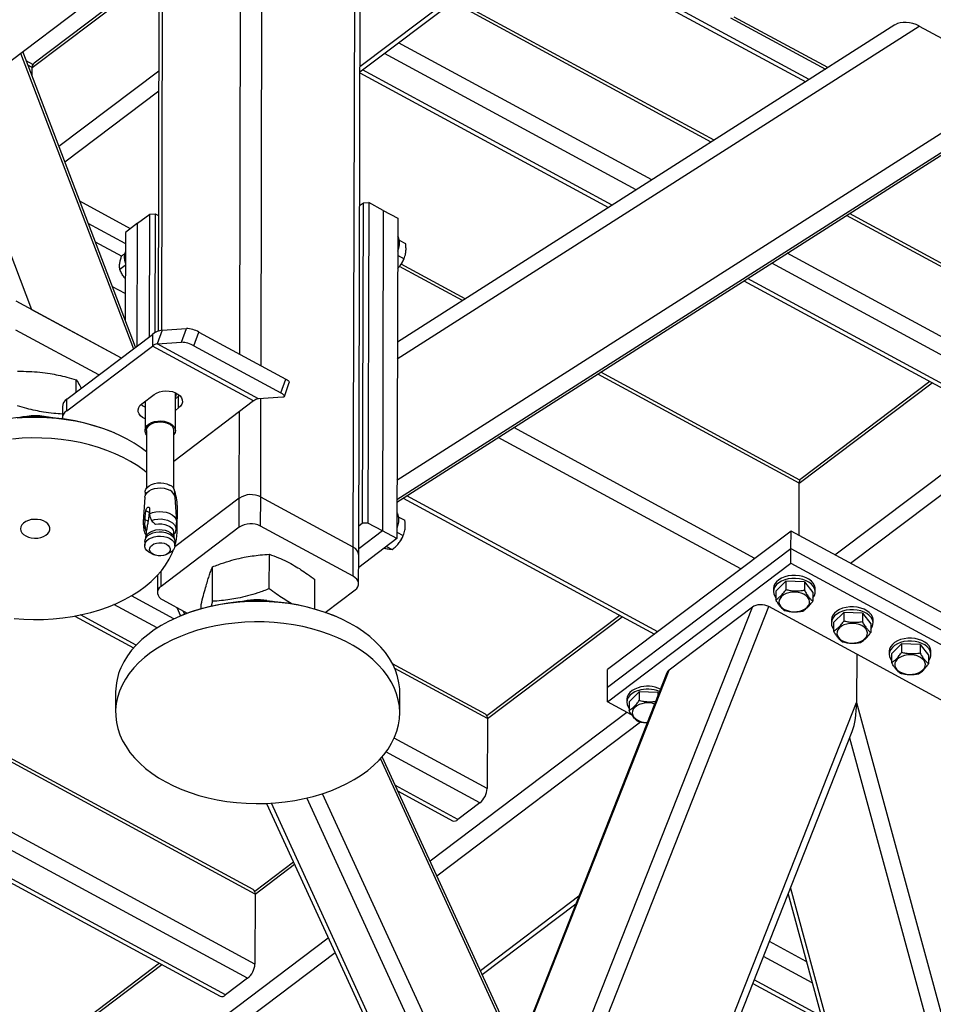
# Model space of a CAD drawing. Header units: millimetres. Extents: x 0 to 841, y 0 to 594.
# Tile 124 of 190: x 677 to 691, y 307 to 322. Entities that reach past the tile are written whole.
import ezdxf

# ---------------------------------------------------------------- set-up
doc = ezdxf.new("R2010")
doc.units = ezdxf.units.MM
doc.layers.add('TRAIT-FORT', color=4, linetype='Continuous', lineweight=25)

msp = doc.modelspace()

# ---------------------------------------------------------------- linework, layer by layer
at = {"layer": 'TRAIT-FORT', "color": 4, "linetype": 'Continuous', "lineweight": 25}
for p, q in [((619.542, 277.775), (735.265, 365.195)), ((682.189, 313.858), (682.219, 325.123)), ((682.27, 313.746), (682.3, 325.184)), ((682.298, 324.516), (689.012, 320.878)), ((689.065, 320.913), (682.299, 324.578)), ((680.797, 316.595), (680.817, 324.064)), ((680.476, 316.769), (680.494, 323.82)), ((682.289, 321.109), (684.857, 323.049)), ((682.289, 321.026), (684.961, 323.044)), ((679.26, 322.888), (679.245, 317.117)), ((679.299, 317.131), (679.314, 322.929)), ((677.346, 321.092), (679.26, 322.538)), ((679.26, 322.583), (677.374, 321.158)), ((687.586, 319.969), (683.687, 322.082)), ((687.629, 319.997), (683.727, 322.111)), ((687.878, 321.841), (689.308, 321.067)), ((689.344, 321.091), (687.935, 321.854)), ((682.852, 316.697), (690.725, 321.718)), ((690.358, 321.737), (682.853, 316.951)), ((690.725, 321.718), (692.273, 320.879)), ((686.69, 319.398), (682.873, 321.467)), ((677.171, 321.31), (678.873, 316.851)), ((678.905, 316.875), (677.203, 321.334)), ((677.357, 321.138), (677.257, 321.192)), ((686.457, 319.249), (682.661, 321.306)), ((677.346, 321.092), (677.282, 321.127)), ((677.346, 320.96), (677.346, 321.092)), ((677.748, 319.905), (679.256, 321.044)), ((686.092, 319.017), (682.329, 321.055)), ((682.289, 321.014), (686.039, 318.983)), ((682.847, 314.868), (692.273, 320.879)), ((677.838, 319.671), (679.255, 320.742)), ((682.847, 314.58), (692.355, 320.643)), ((676.155, 320.542), (677.337, 317.444)), ((682.847, 314.538), (692.005, 320.378)), ((682.847, 314.538), (691.995, 320.372)), ((678.827, 318.662), (678.065, 319.075)), ((682.284, 319.009), (682.341, 319.052)), ((682.328, 314.219), (682.341, 319.052)), ((682.341, 319.052), (682.421, 319.056)), ((682.421, 319.056), (682.409, 314.223)), ((682.64, 318.938), (682.421, 319.056)), ((678.935, 318.744), (679.12, 318.883)), ((679.115, 317.034), (679.12, 318.883)), ((679.12, 318.883), (679.2, 318.888)), ((679.2, 318.888), (679.195, 317.092)), ((679.2, 318.888), (679.25, 318.861)), ((682.64, 318.938), (682.627, 314.105)), ((682.64, 318.938), (682.858, 318.819)), ((682.858, 318.819), (682.845, 313.987)), ((692.325, 317.402), (689.629, 318.862)), ((692.296, 317.469), (689.672, 318.89)), ((678.75, 318.44), (678.192, 318.742)), ((678.935, 318.744), (678.751, 318.605)), ((678.93, 316.895), (678.935, 318.744)), ((678.751, 318.605), (678.747, 317.288)), ((678.298, 318.465), (678.698, 318.248)), ((682.879, 318.491), (682.977, 318.438)), ((678.739, 318.279), (678.694, 318.245)), ((682.856, 318.26), (682.954, 318.207)), ((692.322, 316.347), (688.733, 318.292)), ((678.75, 318.107), (678.667, 318.045)), ((683.834, 317.577), (682.885, 318.091)), ((682.912, 318.128), (682.914, 318.13)), ((683.878, 317.605), (682.912, 318.128)), ((682.949, 318.195), (682.952, 318.202)), ((692.211, 316.132), (688.5, 318.143)), ((678.748, 317.682), (678.557, 317.786)), ((688.081, 317.876), (691.798, 315.862)), ((691.879, 315.881), (688.135, 317.91)), ((677.099, 317.573), (678.688, 316.712)), ((689.453, 313.742), (694.552, 317.593)), ((677.337, 317.444), (678.688, 316.712)), ((689.686, 313.616), (694.655, 317.37)), ((678.349, 316.456), (677.098, 317.133)), ((677.868, 316.092), (679.159, 317.067)), ((679.159, 317.067), (679.159, 316.892)), ((679.307, 317.132), (679.232, 316.924)), ((679.307, 317.132), (679.671, 317.156)), ((679.597, 316.949), (679.671, 317.156)), ((679.785, 316.895), (679.86, 317.103)), ((679.86, 317.103), (681.169, 316.393)), ((677.868, 315.917), (679.159, 316.892)), ((680.686, 316.064), (679.159, 316.892)), ((679.232, 316.924), (679.597, 316.949)), ((680.76, 316.096), (679.232, 316.924)), ((679.785, 316.895), (681.095, 316.185)), ((688.914, 314.825), (685.877, 316.47)), ((688.924, 314.871), (685.921, 316.498)), ((678.01, 316.199), (678.01, 316.384)), ((681.095, 316.185), (681.169, 316.393)), ((681.15, 316.132), (681.224, 316.34)), ((688.914, 314.825), (690.918, 316.339)), ((690.883, 316.358), (688.941, 314.891)), ((679, 316.021), (679.184, 316.161)), ((679.505, 315.616), (679.506, 316.188)), ((679.506, 316.179), (679.51, 316.186)), ((679.57, 316.147), (679.555, 316.135)), ((677.868, 315.917), (677.868, 316.092)), ((679.049, 316.058), (679.048, 315.618)), ((680.686, 316.064), (679.481, 315.153)), ((679.555, 316.135), (679.506, 316.098)), ((679.555, 315.96), (679.555, 316.135)), ((681.124, 316.121), (680.76, 316.096)), ((680.792, 314.615), (680.796, 316.099)), ((677.801, 315.975), (677.801, 315.799)), ((679.555, 315.96), (679.506, 315.922)), ((680.47, 314.598), (680.474, 315.903)), ((678.585, 315.581), (678.57, 315.588)), ((679.071, 315.618), (679.068, 314.743)), ((679.48, 314.742), (679.482, 315.616)), ((688.247, 313.69), (684.609, 315.661)), ((688.035, 313.53), (684.375, 315.512)), ((688.912, 314.035), (688.914, 314.825)), ((679.05, 314.686), (679.049, 314.631)), ((679.489, 314.725), (679.48, 314.753)), ((679.498, 314.63), (679.498, 314.685)), ((679.046, 314.613), (679.02, 314.243)), ((680.47, 314.598), (679.497, 313.863)), ((679.525, 314.241), (679.501, 314.612)), ((680.469, 314.159), (680.47, 314.598)), ((680.791, 314.176), (680.792, 314.615)), ((682.189, 313.858), (680.792, 314.615)), ((682.943, 314.599), (686.732, 312.546)), ((686.781, 312.583), (682.996, 314.633)), ((679.052, 314.314), (679.06, 314.408)), ((679.109, 314.381), (679.06, 314.408)), ((679.109, 314.381), (679.095, 314.25)), ((679.114, 314.448), (679.114, 314.361)), ((679.114, 314.361), (679.118, 314.323)), ((679.535, 314.131), (679.536, 314.438)), ((679.047, 314.186), (679.052, 314.273)), ((679.052, 314.273), (679.052, 314.314)), ((679.095, 314.25), (679.052, 314.273)), ((679.118, 314.323), (679.146, 314.262)), ((679.189, 314.215), (679.207, 314.204)), ((682.328, 314.219), (682.271, 314.176)), ((682.409, 314.223), (682.328, 314.219)), ((682.627, 314.105), (682.409, 314.223)), ((682.868, 314.318), (682.966, 314.265)), ((679.065, 314.087), (679.057, 314.001)), ((679.067, 314.098), (679.06, 314.117)), ((679.06, 314.117), (679.069, 314.112)), ((679.067, 314.098), (679.065, 314.087)), ((679.069, 314.112), (679.067, 314.098)), ((679.203, 314.207), (679.206, 314.205)), ((679.207, 314.204), (679.205, 314.206)), ((680.469, 314.159), (679.289, 313.268)), ((679.487, 314), (679.48, 314.085)), ((682.188, 313.419), (680.791, 314.176)), ((682.627, 314.105), (682.27, 313.836)), ((682.845, 313.987), (682.627, 314.105)), ((682.845, 314.087), (682.943, 314.034)), ((688.791, 314.101), (686.025, 312.012)), ((688.79, 313.837), (688.791, 314.101)), ((692.065, 312.327), (688.791, 314.101)), ((679.045, 313.946), (679.045, 313.882)), ((679.059, 314.009), (679.048, 313.97)), ((679.482, 314.056), (679.484, 314.055)), ((679.496, 313.969), (679.485, 314.008)), ((679.499, 313.881), (679.499, 313.944)), ((682.845, 313.987), (682.27, 313.552)), ((682.901, 313.954), (682.903, 313.957)), ((682.938, 314.022), (682.941, 314.028)), ((682.188, 313.419), (682.189, 313.858)), ((682.691, 313.87), (682.776, 313.824)), ((686.024, 311.748), (688.79, 313.837)), ((688.79, 313.618), (688.79, 313.837)), ((688.79, 313.837), (692.064, 312.063)), ((679.145, 313.761), (679.185, 313.744)), ((679.358, 313.744), (679.397, 313.761)), ((680.922, 313.231), (680.923, 313.752)), ((682.269, 313.307), (682.27, 313.746)), ((686.024, 311.528), (688.79, 313.618)), ((688.79, 313.618), (692.063, 311.844)), ((679.289, 313.268), (679.289, 313.497)), ((680.065, 313.042), (680.066, 313.563)), ((679.236, 313.435), (679.235, 313.174)), ((681.608, 312.926), (681.609, 313.371)), ((688.56, 313.197), (688.713, 313.347)), ((688.713, 313.347), (688.713, 313.216)), ((688.993, 313.337), (688.713, 313.347)), ((688.993, 313.337), (688.993, 313.206)), ((688.993, 313.337), (689.12, 313.177)), ((681.767, 312.875), (682.215, 313.213)), ((688.526, 313.232), (688.526, 313.188)), ((688.56, 313.197), (688.56, 313.066)), ((689.12, 313.177), (689.12, 313.045)), ((689.155, 313.186), (689.155, 313.23)), ((679.484, 312.779), (678.843, 313.126)), ((679.316, 313.062), (679.684, 312.862)), ((680.065, 313.042), (680.046, 312.968)), ((679.231, 312.64), (678.579, 312.994)), ((679.527, 312.947), (679.584, 312.822)), ((679.646, 312.847), (679.624, 312.895)), ((679.894, 312.93), (679.895, 312.994)), ((683.984, 302.247), (688.207, 312.953)), ((684.223, 302.232), (688.455, 312.962)), ((688.207, 312.953), (686.953, 312.005)), ((689.781, 312.243), (688.455, 312.962)), ((689.433, 312.724), (689.586, 312.874)), ((689.586, 312.874), (689.586, 312.743)), ((689.866, 312.864), (689.586, 312.874)), ((677.989, 312.82), (678.876, 312.339)), ((678.914, 312.382), (678.074, 312.836)), ((679.577, 312.819), (679.561, 312.813)), ((681.94, 312.806), (681.924, 312.813)), ((686.211, 312.828), (684.205, 311.313)), ((684.212, 311.273), (686.246, 312.81)), ((689.399, 312.759), (689.399, 312.715)), ((689.433, 312.724), (689.433, 312.593)), ((689.866, 312.864), (689.866, 312.733)), ((689.866, 312.864), (689.993, 312.704)), ((690.028, 312.713), (690.028, 312.757)), ((680.706, 307.572), (671.257, 312.692)), ((689.993, 312.704), (689.993, 312.572)), ((680.595, 307.357), (671.045, 312.531)), ((680.263, 307.106), (670.713, 312.28)), ((690.272, 312.286), (690.272, 312.242)), ((690.306, 312.251), (690.459, 312.401)), ((690.459, 312.401), (690.459, 312.27)), ((690.739, 312.391), (690.459, 312.401)), ((690.739, 312.391), (690.739, 312.26)), ((690.739, 312.391), (690.866, 312.231)), ((690.901, 312.24), (690.901, 312.284)), ((670.664, 312.244), (680.182, 307.087)), ((689.781, 312.243), (689.779, 311.516)), ((691.107, 311.525), (689.781, 312.243)), ((690.306, 312.251), (690.306, 312.12)), ((690.866, 312.231), (690.866, 312.099)), ((684.183, 311.34), (682.781, 312.1)), ((684.212, 311.273), (682.814, 312.031)), ((684.675, 306.231), (686.953, 312.005)), ((686.024, 311.748), (686.025, 312.012)), ((686.919, 311.963), (684.666, 306.251)), ((686.024, 311.528), (686.024, 311.748)), ((678.605, 311.675), (678.604, 311.368)), ((682.89, 311.357), (682.891, 311.664)), ((686.313, 311.561), (686.313, 311.517)), ((686.348, 311.526), (686.501, 311.676)), ((686.501, 311.676), (686.5, 311.544)), ((686.781, 311.666), (686.501, 311.676)), ((686.781, 311.666), (686.781, 311.612)), ((686.781, 311.666), (686.795, 311.648)), ((686.021, 301.988), (689.779, 311.516)), ((686.386, 311.332), (686.024, 311.528)), ((686.348, 311.526), (686.347, 311.394)), ((689.779, 311.516), (692, 303.367)), ((680.68, 308.694), (675.75, 311.364)), ((680.709, 308.627), (675.754, 311.311)), ((683.346, 309.128), (686.315, 311.371)), ((684.212, 311.273), (684.209, 310.219)), ((683.449, 308.904), (686.52, 311.225)), ((686.62, 311.205), (686.604, 311.214)), ((684.209, 310.219), (682.806, 310.979)), ((686.132, 302), (689.714, 311.081)), ((689.674, 310.981), (691.792, 303.21)), ((685.015, 305.404), (682.599, 310.67)), ((685.025, 305.469), (682.625, 310.699)), ((684.098, 310.003), (682.682, 310.771)), ((683.766, 309.753), (682.826, 310.262)), ((684.334, 303.874), (681.489, 310.076)), ((684.499, 304.093), (681.723, 310.141)), ((682.864, 310.178), (683.685, 309.734)), ((680.882, 309.994), (683.844, 303.54)), ((683.91, 303.554), (680.953, 309.998)), ((684.098, 310.003), (683.766, 309.753)), ((681.288, 309.109), (680.702, 308.667)), ((680.709, 308.627), (681.303, 309.076)), ((680.709, 308.627), (680.706, 307.572)), ((684.105, 307.475), (685.592, 308.598)), ((688.745, 308.624), (690.489, 302.225)), ((688.78, 308.714), (690.539, 302.263)), ((684.133, 307.413), (685.545, 308.48)), ((673.965, 302.042), (681.811, 307.969)), ((689.02, 307.612), (688.464, 307.913)), ((674.198, 301.916), (681.914, 307.745)), ((689.108, 307.289), (688.375, 307.686)), ((679.267, 307.583), (677.199, 306.02)), ((677.205, 305.98), (679.302, 307.564)), ((680.595, 307.357), (680.263, 307.106)), ((688.215, 307.28), (689.266, 306.71)), ((689.246, 306.784), (688.235, 307.332))]:
    msp.add_line(p, q, dxfattribs=at)
at = {"layer": 'TRAIT-FORT', "color": 4, "linetype": 'Continuous', "lineweight": 25, "flags": 128}
for points in [[(682.857, 318.55), (682.867, 318.533), (682.878, 318.5), (682.882, 318.46), (682.88, 318.416), (682.871, 318.367), (682.857, 318.316), (682.856, 318.316)], [(681.169, 316.393), (681.189, 316.382), (681.205, 316.37), (681.216, 316.36), (681.223, 316.35), (681.224, 316.342), (681.224, 316.34)], [(679.184, 316.161), (679.221, 316.183), (679.264, 316.2), (679.311, 316.211), (679.362, 316.215), (679.412, 316.213), (679.461, 316.204), (679.506, 316.188), (679.545, 316.167), (679.576, 316.142), (679.598, 316.112), (679.61, 316.081), (679.612, 316.048), (679.603, 316.016), (679.583, 315.986), (679.555, 315.96)], [(681.095, 316.185), (681.115, 316.174), (681.131, 316.162), (681.142, 316.152), (681.149, 316.142), (681.15, 316.134), (681.147, 316.127), (681.138, 316.123), (681.124, 316.121)], [(679.048, 315.793), (679.01, 315.813), (678.979, 315.839), (678.957, 315.868), (678.944, 315.9), (678.943, 315.932), (678.952, 315.964), (678.971, 315.994), (679, 316.021)], [(679.049, 315.968), (679.01, 315.989), (678.985, 316.009)], [(679.07, 315.295), (678.989, 315.356), (678.886, 315.425), (678.777, 315.488), (678.66, 315.547), (678.538, 315.601), (678.411, 315.649), (678.278, 315.691), (678.141, 315.727), (678.001, 315.757), (677.858, 315.781), (677.712, 315.799), (677.565, 315.81), (677.418, 315.814), (677.27, 315.812), (677.122, 315.804)], [(679.07, 315.554), (679.06, 315.57), (679.049, 315.601), (679.049, 315.633), (679.059, 315.664), (679.08, 315.692), (679.11, 315.717), (679.147, 315.738), (679.191, 315.753), (679.239, 315.761), (679.288, 315.763), (679.337, 315.758), (679.383, 315.746), (679.424, 315.728)], [(679.071, 315.618), (679.071, 315.621), (679.077, 315.65), (679.093, 315.678), (679.119, 315.702), (679.153, 315.722), (679.192, 315.737), (679.236, 315.746), (679.282, 315.748), (679.328, 315.744), (679.371, 315.734), (679.409, 315.717)], [(679.424, 315.728), (679.458, 315.705), (679.483, 315.678), (679.499, 315.648), (679.505, 315.617), (679.5, 315.586), (679.484, 315.556), (679.482, 315.553)], [(679.069, 314.987), (679.036, 315.013), (678.938, 315.084), (678.831, 315.15), (678.719, 315.211), (678.599, 315.267), (678.474, 315.318), (678.344, 315.363), (678.209, 315.402), (678.071, 315.435), (677.929, 315.462), (677.784, 315.483), (677.638, 315.497), (677.491, 315.505), (677.343, 315.507), (677.195, 315.501), (677.048, 315.49)], [(679.05, 314.686), (679.051, 314.701), (679.061, 314.731), (679.081, 314.76), (679.111, 314.784), (679.147, 314.804), (679.19, 314.819), (679.237, 314.827), (679.285, 314.829), (679.333, 314.824), (679.378, 314.812), (679.419, 314.795)], [(679.046, 314.613), (679.047, 314.622), (679.058, 314.653), (679.078, 314.681), (679.108, 314.707), (679.145, 314.727), (679.189, 314.742), (679.236, 314.75), (679.285, 314.752), (679.334, 314.747), (679.38, 314.735), (679.42, 314.717)], [(679.114, 314.361), (679.159, 314.38), (679.209, 314.392), (679.262, 314.397), (679.316, 314.394), (679.367, 314.385), (679.414, 314.369), (679.455, 314.347), (679.488, 314.319), (679.511, 314.288), (679.523, 314.255), (679.525, 314.231)], [(682.846, 314.377), (682.856, 314.36), (682.867, 314.327), (682.871, 314.287), (682.869, 314.242), (682.86, 314.194), (682.846, 314.143), (682.845, 314.143)], [(677.249, 314.028), (677.289, 314.011), (677.333, 314), (677.381, 313.995), (677.429, 313.996), (677.475, 314.005), (677.517, 314.019), (677.554, 314.039), (677.583, 314.063), (677.603, 314.091), (677.613, 314.121), (677.613, 314.152), (677.603, 314.182), (677.582, 314.21), (677.553, 314.234), (677.516, 314.254), (677.474, 314.269), (677.428, 314.277), (677.38, 314.278), (677.332, 314.274), (677.288, 314.262), (677.248, 314.245), (677.215, 314.223), (677.19, 314.196), (677.175, 314.167), (677.17, 314.137), (677.175, 314.106), (677.191, 314.077), (677.216, 314.051), (677.249, 314.028)], [(679.146, 314.262), (679.192, 314.275), (679.241, 314.283), (679.291, 314.284), (679.341, 314.278), (679.387, 314.265), (679.429, 314.247), (679.464, 314.224), (679.49, 314.197), (679.508, 314.166), (679.515, 314.134), (679.513, 314.108)], [(679.207, 314.204), (679.253, 314.21), (679.3, 314.209), (679.346, 314.202), (679.387, 314.188), (679.423, 314.169), (679.451, 314.145), (679.47, 314.117), (679.479, 314.088), (679.48, 314.085)], [(679.045, 313.946), (679.05, 313.976), (679.065, 314.006), (679.091, 314.033), (679.124, 314.056), (679.165, 314.073), (679.21, 314.085), (679.259, 314.09), (679.308, 314.088), (679.355, 314.08), (679.399, 314.065), (679.436, 314.045), (679.466, 314.02), (679.487, 313.991), (679.498, 313.961), (679.499, 313.944)], [(679.059, 314.009), (679.06, 314.015), (679.075, 314.043), (679.099, 314.069), (679.131, 314.09), (679.17, 314.107), (679.213, 314.118), (679.26, 314.123), (679.306, 314.122), (679.352, 314.114), (679.393, 314.1), (679.429, 314.08), (679.457, 314.056), (679.477, 314.029), (679.485, 314.008)], [(679.145, 313.761), (679.145, 313.761), (679.107, 313.782), (679.077, 313.807), (679.057, 313.835), (679.046, 313.866), (679.046, 313.897), (679.056, 313.928), (679.077, 313.957), (679.106, 313.982), (679.144, 314.002), (679.187, 314.017), (679.234, 314.025), (679.283, 314.027), (679.332, 314.022), (679.378, 314.01), (679.418, 313.992), (679.418, 313.992)], [(679.171, 313.751), (679.144, 313.77), (679.125, 313.793), (679.116, 313.819), (679.118, 313.845), (679.131, 313.869), (679.153, 313.891), (679.183, 313.909), (679.219, 313.921), (679.258, 313.926), (679.299, 313.925), (679.338, 313.917), (679.372, 313.903), (679.399, 313.883), (679.418, 313.86), (679.427, 313.835), (679.425, 313.809), (679.412, 313.784), (679.39, 313.762), (679.36, 313.745), (679.324, 313.733), (679.285, 313.728), (679.244, 313.729), (679.205, 313.737), (679.171, 313.751)], [(679.418, 313.992), (679.452, 313.97), (679.478, 313.943), (679.493, 313.913), (679.499, 313.882), (679.494, 313.85), (679.478, 313.821), (679.453, 313.794), (679.419, 313.771), (679.397, 313.761)], [(678.85, 313.13), (678.955, 313.196), (679.052, 313.267), (679.142, 313.343), (679.223, 313.422), (679.295, 313.504), (679.359, 313.589), (679.413, 313.677), (679.457, 313.767), (679.479, 313.822)], [(682.215, 313.213), (682.24, 313.237), (682.258, 313.263), (682.268, 313.291), (682.268, 313.32), (682.26, 313.348), (682.243, 313.374), (682.219, 313.398), (682.188, 313.419)], [(688.696, 313.41), (688.649, 313.391), (688.607, 313.366), (688.573, 313.338), (688.548, 313.306), (688.532, 313.271), (688.526, 313.235), (688.526, 313.232)], [(688.696, 313.366), (688.649, 313.347), (688.607, 313.323), (688.573, 313.294), (688.548, 313.262), (688.532, 313.227), (688.526, 313.191), (688.53, 313.155), (688.544, 313.12), (688.56, 313.097)], [(689.155, 313.23), (689.154, 313.245), (689.145, 313.281), (689.126, 313.315), (689.098, 313.346), (689.061, 313.374), (689.018, 313.397), (688.969, 313.414), (688.916, 313.426), (688.86, 313.432), (688.804, 313.431), (688.748, 313.424), (688.696, 313.41)], [(689.12, 313.095), (689.121, 313.097), (689.142, 313.13), (689.153, 313.165), (689.154, 313.201), (689.145, 313.237), (689.126, 313.271), (689.098, 313.302), (689.061, 313.33), (689.018, 313.353), (688.969, 313.371), (688.916, 313.382), (688.86, 313.388), (688.803, 313.387), (688.748, 313.38), (688.696, 313.366)], [(679.289, 313.268), (679.263, 313.244), (679.246, 313.218), (679.236, 313.19), (679.236, 313.161), (679.244, 313.133), (679.26, 313.106), (679.285, 313.082), (679.316, 313.062)], [(688.647, 313.114), (688.625, 313.087), (688.612, 313.057), (688.609, 313.026), (688.617, 312.996), (688.634, 312.967), (688.66, 312.941), (688.694, 312.919), (688.735, 312.902), (688.78, 312.891), (688.827, 312.886), (688.876, 312.888), (688.922, 312.896), (688.965, 312.909), (689.003, 312.929), (689.033, 312.953), (689.055, 312.98), (689.068, 313.01), (689.07, 313.041), (689.063, 313.071), (689.046, 313.1), (689.019, 313.126), (688.985, 313.148), (688.945, 313.165), (688.9, 313.176), (688.852, 313.181), (688.804, 313.179), (688.758, 313.172), (688.715, 313.158), (688.677, 313.138), (688.647, 313.114)], [(677.073, 312.782), (677.22, 312.771), (677.368, 312.766), (677.516, 312.768), (677.663, 312.777), (677.809, 312.792), (677.953, 312.813), (678.094, 312.841), (678.232, 312.875), (678.366, 312.914), (678.496, 312.96), (678.62, 313.011), (678.738, 313.068), (678.85, 313.13), (678.85, 313.13)], [(682.891, 311.664), (682.889, 311.721), (682.878, 311.815), (682.857, 311.909), (682.826, 312.002), (682.785, 312.093), (682.734, 312.181), (682.673, 312.268), (682.604, 312.352), (682.526, 312.432), (682.439, 312.509), (682.344, 312.581), (682.242, 312.65), (682.132, 312.714), (682.016, 312.772), (681.894, 312.826), (681.766, 312.874), (681.634, 312.916), (681.497, 312.952), (681.357, 312.983), (681.213, 313.007), (681.068, 313.024), (680.921, 313.035), (680.773, 313.04), (680.625, 313.038), (680.478, 313.03), (680.332, 313.015), (680.188, 312.993), (680.047, 312.966), (679.909, 312.932), (679.775, 312.892), (679.645, 312.847), (679.521, 312.795), (679.403, 312.739), (679.291, 312.677), (679.186, 312.61), (679.088, 312.539), (678.999, 312.464), (678.918, 312.385), (678.845, 312.303), (678.782, 312.218), (678.728, 312.13), (678.683, 312.04)], [(680.886, 313.056), (680.969, 313.042), (681.01, 313.033)], [(689.569, 312.937), (689.522, 312.918), (689.48, 312.893), (689.446, 312.865), (689.421, 312.833), (689.405, 312.798), (689.399, 312.762), (689.399, 312.759)], [(689.569, 312.893), (689.522, 312.874), (689.48, 312.85), (689.446, 312.821), (689.421, 312.789), (689.405, 312.754), (689.399, 312.718), (689.403, 312.682), (689.417, 312.647), (689.433, 312.624)], [(690.028, 312.757), (690.027, 312.772), (690.018, 312.808), (689.999, 312.842), (689.971, 312.873), (689.934, 312.901), (689.891, 312.924), (689.842, 312.941), (689.789, 312.953), (689.733, 312.959), (689.677, 312.958), (689.621, 312.951), (689.569, 312.937)], [(689.993, 312.622), (689.994, 312.624), (690.015, 312.657), (690.026, 312.692), (690.027, 312.728), (690.018, 312.764), (689.999, 312.798), (689.971, 312.829), (689.934, 312.857), (689.891, 312.88), (689.842, 312.898), (689.789, 312.909), (689.733, 312.915), (689.677, 312.914), (689.621, 312.907), (689.569, 312.893)], [(682.812, 310.992), (682.846, 311.084), (682.871, 311.178), (682.886, 311.272), (682.89, 311.366), (682.884, 311.461), (682.868, 311.555), (682.842, 311.648), (682.805, 311.74), (682.76, 311.83), (682.704, 311.918), (682.639, 312.003), (682.565, 312.085), (682.483, 312.163), (682.392, 312.238), (682.293, 312.309), (682.187, 312.375), (682.074, 312.436), (681.955, 312.492), (681.83, 312.543), (681.7, 312.588), (681.565, 312.628), (681.426, 312.661), (681.285, 312.688), (681.14, 312.709), (680.994, 312.723), (680.846, 312.731), (680.699, 312.732), (680.551, 312.727), (680.404, 312.715), (680.259, 312.697), (680.116, 312.673), (679.976, 312.642), (679.84, 312.605), (679.709, 312.563), (679.582, 312.514), (679.46, 312.46), (679.345, 312.401), (679.237, 312.337), (679.135, 312.268), (679.042, 312.195), (678.956, 312.118), (678.879, 312.037), (678.811, 311.953), (678.753, 311.867), (678.703, 311.777), (678.664, 311.686), (678.634, 311.594), (678.614, 311.5), (678.605, 311.406), (678.606, 311.311), (678.617, 311.217), (678.638, 311.123), (678.669, 311.03), (678.71, 310.939), (678.761, 310.851), (678.821, 310.764), (678.891, 310.68), (678.969, 310.6), (679.056, 310.523), (679.151, 310.451), (679.253, 310.382), (679.363, 310.318), (679.479, 310.26), (679.601, 310.206), (679.729, 310.158), (679.861, 310.116), (679.998, 310.08), (680.138, 310.049), (680.281, 310.025), (680.427, 310.008), (680.574, 309.997), (680.722, 309.992), (680.869, 309.994), (681.017, 310.002), (681.163, 310.017), (681.307, 310.039), (681.448, 310.066), (681.586, 310.1), (681.72, 310.14), (681.85, 310.186), (681.974, 310.237), (682.092, 310.293), (682.204, 310.355), (682.309, 310.422), (682.406, 310.493), (682.496, 310.568), (682.577, 310.647), (682.65, 310.729), (682.713, 310.814), (682.767, 310.902), (682.812, 310.992)], [(689.52, 312.641), (689.498, 312.614), (689.485, 312.584), (689.482, 312.553), (689.49, 312.523), (689.507, 312.494), (689.533, 312.468), (689.567, 312.446), (689.608, 312.429), (689.653, 312.418), (689.7, 312.413), (689.749, 312.415), (689.795, 312.423), (689.838, 312.436), (689.876, 312.456), (689.906, 312.48), (689.928, 312.507), (689.941, 312.537), (689.943, 312.568), (689.936, 312.598), (689.919, 312.627), (689.892, 312.653), (689.858, 312.675), (689.818, 312.692), (689.773, 312.703), (689.725, 312.708), (689.677, 312.706), (689.631, 312.699), (689.588, 312.685), (689.55, 312.665), (689.52, 312.641)], [(690.442, 312.464), (690.395, 312.445), (690.353, 312.42), (690.319, 312.392), (690.294, 312.36), (690.278, 312.325), (690.272, 312.289), (690.272, 312.286)], [(690.901, 312.284), (690.9, 312.299), (690.891, 312.335), (690.872, 312.369), (690.844, 312.4), (690.808, 312.428), (690.764, 312.451), (690.715, 312.468), (690.662, 312.48), (690.606, 312.486), (690.55, 312.485), (690.495, 312.478), (690.442, 312.464)], [(690.866, 312.149), (690.867, 312.151), (690.888, 312.184), (690.899, 312.219), (690.9, 312.255), (690.891, 312.291), (690.872, 312.325), (690.844, 312.356), (690.807, 312.384), (690.764, 312.407), (690.715, 312.425), (690.662, 312.436), (690.606, 312.442), (690.55, 312.441), (690.494, 312.434), (690.442, 312.42)], [(690.442, 312.42), (690.395, 312.401), (690.353, 312.377), (690.319, 312.348), (690.294, 312.316), (690.278, 312.281), (690.272, 312.245), (690.276, 312.209), (690.29, 312.174), (690.306, 312.151)], [(690.393, 312.168), (690.371, 312.141), (690.358, 312.111), (690.355, 312.08), (690.363, 312.05), (690.38, 312.021), (690.406, 311.995), (690.44, 311.973), (690.481, 311.956), (690.526, 311.945), (690.573, 311.94), (690.622, 311.942), (690.668, 311.95), (690.711, 311.963), (690.749, 311.983), (690.779, 312.007), (690.801, 312.034), (690.814, 312.064), (690.816, 312.095), (690.809, 312.125), (690.792, 312.154), (690.765, 312.18), (690.731, 312.202), (690.691, 312.219), (690.646, 312.23), (690.598, 312.235), (690.55, 312.233), (690.504, 312.226), (690.461, 312.212), (690.423, 312.192), (690.393, 312.168)], [(686.484, 311.739), (686.436, 311.719), (686.395, 311.695), (686.361, 311.666), (686.335, 311.634), (686.32, 311.6), (686.314, 311.564), (686.313, 311.561)], [(686.484, 311.695), (686.436, 311.675), (686.395, 311.651), (686.361, 311.622), (686.335, 311.59), (686.319, 311.556), (686.313, 311.52), (686.317, 311.484), (686.332, 311.449), (686.347, 311.425)], [(686.434, 311.443), (686.412, 311.416), (686.399, 311.386), (686.397, 311.355), (686.404, 311.325), (686.421, 311.296), (686.448, 311.27), (686.482, 311.248), (686.522, 311.231), (686.567, 311.22), (686.615, 311.215), (686.624, 311.215)]]:
    msp.add_lwpolyline(points, dxfattribs=at)
at = {"layer": 'TRAIT-FORT', "color": 4, "linetype": 'Continuous', "lineweight": 25}
for centre, radius, start, end in [((677.424, 321.098), 0.078, 129.9932, 184.4849), ((678.977, 318.227), 0.242, 159.5657, 200.1334), ((682.526, 318.382), 0.463, 326.9775, 336.1254), ((679.344, 316.846), 0.288, 97.4002, 129.7696), ((679.653, 316.735), 0.422, 60.6517, 87.5828), ((679.251, 316.781), 0.144, 97.4002, 129.7696), ((679.579, 316.527), 0.422, 60.6517, 87.5828), ((679.417, 316.166), 0.104, 329.4823, 9.05), ((677.95, 315.967), 0.149, 123.1684, 177.1102), ((680.779, 315.953), 0.144, 97.4002, 129.7696), ((677.948, 315.793), 0.148, 122.9896, 180.2919), ((677.389, 312.715), 3.106, 67.6507, 112.0483), ((677.394, 314.74), 1.099, 76.2559, 103.4432), ((679.362, 315.606), 0.121, 4.869, 66.9103), ((688.991, 314.831), 0.078, 129.9932, 184.4849), ((679.372, 314.677), 0.127, 3.543, 68.2363), ((679.366, 314.592), 0.136, 8.3913, 66.4659), ((678.636, 314.439), 0.9, 359.962, 17.0423), ((680.646, 314.331), 0.32, 62.7147, 123.2669), ((679.137, 314.234), 0.117, 136.5575, 180.8705), ((678.648, 314.133), 0.887, 343.5724, 9.653), ((680.644, 313.892), 0.32, 62.7147, 123.2669), ((679.134, 314.129), 0.104, 146.7951, 190.9104), ((682.515, 314.209), 0.463, 326.9775, 336.1254), ((682.136, 313.735), 0.134, 4.9089, 66.8704), ((680.743, 309.94), 3.106, 67.6507, 112.0484), ((680.749, 311.961), 1.103, 82.8363, 103.401), ((679.521, 311.669), 0.916, 156.1707, 179.6206), ((686.626, 311.301), 0.46, 64.7539, 108.0495), ((686.626, 311.254), 0.463, 66.955, 107.9609), ((686.629, 311.197), 0.314, 70.4991, 128.3841), ((684.141, 311.282), 0.0712, 352.4354, 54.228), ((683.908, 310.237), 0.301, 309.0289, 356.4481), ((683.712, 309.803), 0.0745, 249.0032, 317.2109), ((680.638, 308.636), 0.0712, 352.4354, 54.228), ((680.405, 307.591), 0.301, 309.0289, 356.4481), ((680.208, 307.157), 0.0745, 249.0032, 317.2109)]:
    msp.add_arc(centre, radius, start, end, dxfattribs=at)
for centre, major_axis, ratio, start_param, end_param in [((690.578, 321.606), (0.27, -0.066), 0.567683, 1.136934, 2.64362), ((688.345, 312.878), (0.177, -0.01), 0.632238, 0.928636, 2.499433), ((687.091, 311.931), (0.177, -0.01), 0.632238, 2.499433, 2.934452), ((689.669, 311.433), (0.024, 0.435), 0.248603, 3.783753, 4.91953)]:
    msp.add_ellipse(centre, major_axis=major_axis, ratio=ratio, start_param=start_param, end_param=end_param, dxfattribs=at)
for points, knots in [([(682.954, 318.207), (682.964, 318.233), (682.979, 318.276), (682.985, 318.347), (682.983, 318.398), (682.978, 318.429), (682.977, 318.438)], [0, 0, 0, 0, 0.385549, 0.637642, 0.896546, 1, 1, 1, 1]), ([(678.667, 318.045), (678.665, 318.066), (678.661, 318.101), (678.67, 318.163), (678.682, 318.209), (678.691, 318.237), (678.694, 318.245)], [0, 0, 0, 0, 0.385549, 0.637642, 0.896546, 1, 1, 1, 1]), ([(682.856, 318.059), (682.869, 318.073), (682.896, 318.102), (682.929, 318.152), (682.946, 318.189), (682.954, 318.207)], [0, 0, 0, 0, 0.304582, 0.649105, 1, 1, 1, 1]), ([(678.749, 317.911), (678.743, 317.918), (678.723, 317.941), (678.695, 317.986), (678.677, 318.025), (678.667, 318.045)], [0, 0, 0, 0, 0.163758, 0.578048, 1, 1, 1, 1]), ([(677.124, 316.511), (677.183, 316.511), (677.295, 316.511), (677.46, 316.499), (677.606, 316.48), (677.742, 316.454), (677.873, 316.423), (677.963, 316.397), (678.01, 316.384)], [0, 0, 0, 0, 0.202068, 0.3827, 0.555315, 0.692992, 0.838894, 1, 1, 1, 1]), ([(678.01, 316.384), (678.028, 316.356), (678.054, 316.317), (678.079, 316.27), (678.087, 316.257)], [0, 0, 0, 0, 0.718586, 1, 1, 1, 1]), ([(677.801, 315.866), (677.757, 315.869), (677.663, 315.874), (677.527, 315.893), (677.391, 315.918), (677.26, 315.949), (677.17, 315.976), (677.123, 315.989)], [0, 0, 0, 0, 0.192038, 0.417967, 0.598168, 0.789134, 1, 1, 1, 1]), ([(679.06, 314.408), (679.061, 314.412), (679.062, 314.419), (679.067, 314.433), (679.074, 314.445), (679.081, 314.454), (679.088, 314.46), (679.095, 314.464), (679.104, 314.464), (679.111, 314.46), (679.114, 314.454), (679.114, 314.45), (679.114, 314.448)], [0, 0, 0, 0, 0.112459, 0.224891, 0.338077, 0.451935, 0.500009, 0.61321, 0.72639, 0.840088, 0.953755, 1, 1, 1, 1]), ([(679.114, 314.401), (679.114, 314.4), (679.112, 314.395), (679.11, 314.388), (679.109, 314.383), (679.109, 314.381)], [0, 0, 0, 0, 0.109116, 0.739645, 1, 1, 1, 1]), ([(679.021, 314.232), (679.021, 314.215), (679.022, 314.176), (679.028, 314.137), (679.032, 314.115)], [0, 0, 0, 0, 0.4258, 1, 1, 1, 1]), ([(679.095, 314.25), (679.091, 314.228), (679.082, 314.184), (679.074, 314.136), (679.069, 314.112)], [0, 0, 0, 0, 0.496599, 1, 1, 1, 1]), ([(679.146, 314.262), (679.153, 314.252), (679.165, 314.237), (679.182, 314.221), (679.189, 314.215)], [0, 0, 0, 0, 0.593144, 1, 1, 1, 1]), ([(679.513, 314.113), (679.516, 314.13), (679.522, 314.169), (679.524, 314.209), (679.524, 314.23)], [0, 0, 0, 0, 0.451823, 1, 1, 1, 1]), ([(682.943, 314.034), (682.953, 314.059), (682.969, 314.102), (682.975, 314.173), (682.972, 314.225), (682.967, 314.256), (682.966, 314.265)], [0, 0, 0, 0, 0.385549, 0.637642, 0.896546, 1, 1, 1, 1]), ([(679.032, 314.11), (679.032, 314.108), (679.034, 314.093), (679.043, 314.069), (679.056, 314.051), (679.061, 314.044)], [0, 0, 0, 0, 0.073602, 0.641263, 1, 1, 1, 1]), ([(679.047, 314.186), (679.047, 314.172), (679.049, 314.149), (679.057, 314.126), (679.06, 314.117)], [0, 0, 0, 0, 0.5931439, 1, 1, 1, 1]), ([(679.495, 314.063), (679.495, 314.061), (679.493, 314.056), (679.488, 314.055), (679.484, 314.055)], [0, 0, 0, 0, 0.340108, 1, 1, 1, 1]), ([(679.496, 314.062), (679.497, 314.065), (679.505, 314.077), (679.511, 314.093), (679.512, 314.107), (679.512, 314.108)], [0, 0, 0, 0, 0.171788, 0.920779, 1, 1, 1, 1]), ([(682.776, 313.824), (682.796, 313.839), (682.835, 313.871), (682.881, 313.924), (682.918, 313.979), (682.935, 314.015), (682.943, 314.034)], [0, 0, 0, 0, 0.264605, 0.534948, 0.765343, 1, 1, 1, 1]), ([(682.776, 313.824), (682.769, 313.823), (682.753, 313.822), (682.719, 313.825), (682.684, 313.832), (682.66, 313.838), (682.651, 313.84)], [0, 0, 0, 0, 0.293167, 0.592691, 0.847955, 1, 1, 1, 1]), ([(680.066, 313.563), (680.123, 313.584), (680.232, 313.625), (680.391, 313.672), (680.532, 313.705), (680.664, 313.727), (680.791, 313.743), (680.878, 313.749), (680.923, 313.752)], [0, 0, 0, 0, 0.202068, 0.3827, 0.555315, 0.692992, 0.838894, 1, 1, 1, 1]), ([(680.923, 313.752), (680.969, 313.735), (681.056, 313.703), (681.183, 313.645), (681.296, 313.584), (681.401, 313.519), (681.503, 313.45), (681.573, 313.398), (681.609, 313.371)], [0, 0, 0, 0, 0.202068, 0.3827, 0.555315, 0.692992, 0.838894, 1, 1, 1, 1]), ([(679.895, 312.994), (679.906, 313.04), (679.928, 313.129), (679.96, 313.247), (679.988, 313.342), (680.014, 313.423), (680.039, 313.496), (680.057, 313.54), (680.066, 313.563)], [0, 0, 0, 0, 0.202068, 0.3827, 0.555315, 0.692992, 0.838894, 1, 1, 1, 1]), ([(680.922, 313.231), (680.864, 313.21), (680.756, 313.169), (680.597, 313.122), (680.455, 313.089), (680.324, 313.067), (680.197, 313.051), (680.11, 313.045), (680.065, 313.042)], [0, 0, 0, 0, 0.202068, 0.3827, 0.555315, 0.692992, 0.838894, 1, 1, 1, 1]), ([(681.276, 312.997), (681.26, 313.006), (681.211, 313.032), (681.129, 313.083), (681.028, 313.152), (680.958, 313.203), (680.922, 313.231)], [0, 0, 0, 0, 0.139351, 0.405813, 0.688194, 1, 1, 1, 1]), ([(688.56, 313.066), (688.579, 313.078), (688.612, 313.099), (688.658, 313.145), (688.69, 313.184), (688.708, 313.209), (688.713, 313.216)], [0, 0, 0, 0, 0.3855495, 0.6376419, 0.8965462, 1, 1, 1, 1]), ([(688.993, 313.206), (688.969, 313.202), (688.92, 313.194), (688.847, 313.193), (688.777, 313.201), (688.735, 313.211), (688.713, 313.216)], [0, 0, 0, 0, 0.264605, 0.534948, 0.765343, 1, 1, 1, 1]), ([(688.993, 313.206), (689.004, 313.187), (689.026, 313.149), (689.059, 313.104), (689.091, 313.069), (689.11, 313.053), (689.12, 313.045)], [0, 0, 0, 0, 0.264605, 0.534948, 0.765343, 1, 1, 1, 1]), ([(688.687, 312.906), (688.676, 312.915), (688.653, 312.933), (688.62, 312.971), (688.589, 313.016), (688.57, 313.049), (688.56, 313.066)], [0, 0, 0, 0, 0.264605, 0.534948, 0.765343, 1, 1, 1, 1]), ([(688.967, 312.895), (688.986, 312.908), (689.018, 312.928), (689.065, 312.975), (689.097, 313.014), (689.115, 313.038), (689.12, 313.045)], [0, 0, 0, 0, 0.385549, 0.637642, 0.896546, 1, 1, 1, 1]), ([(688.687, 312.906), (688.711, 312.9), (688.76, 312.888), (688.833, 312.882), (688.903, 312.885), (688.945, 312.892), (688.967, 312.895)], [0, 0, 0, 0, 0.264605, 0.534948, 0.765343, 1, 1, 1, 1]), ([(689.433, 312.593), (689.452, 312.605), (689.485, 312.626), (689.531, 312.672), (689.563, 312.711), (689.581, 312.736), (689.586, 312.743)], [0, 0, 0, 0, 0.3855495, 0.6376419, 0.8965462, 1, 1, 1, 1]), ([(689.866, 312.733), (689.842, 312.729), (689.793, 312.721), (689.72, 312.72), (689.65, 312.728), (689.608, 312.738), (689.586, 312.743)], [0, 0, 0, 0, 0.264605, 0.534948, 0.765343, 1, 1, 1, 1]), ([(689.866, 312.733), (689.877, 312.714), (689.899, 312.676), (689.932, 312.631), (689.964, 312.596), (689.983, 312.58), (689.993, 312.572)], [0, 0, 0, 0, 0.264605, 0.534948, 0.765343, 1, 1, 1, 1]), ([(689.56, 312.433), (689.549, 312.442), (689.526, 312.46), (689.493, 312.498), (689.462, 312.543), (689.443, 312.576), (689.433, 312.593)], [0, 0, 0, 0, 0.264605, 0.534948, 0.765343, 1, 1, 1, 1]), ([(689.56, 312.433), (689.584, 312.427), (689.633, 312.415), (689.706, 312.409), (689.776, 312.412), (689.818, 312.419), (689.84, 312.423)], [0, 0, 0, 0, 0.264605, 0.534948, 0.765343, 1, 1, 1, 1]), ([(689.84, 312.423), (689.859, 312.435), (689.891, 312.455), (689.938, 312.502), (689.97, 312.541), (689.988, 312.565), (689.993, 312.572)], [0, 0, 0, 0, 0.385549, 0.637642, 0.896546, 1, 1, 1, 1]), ([(690.306, 312.12), (690.325, 312.132), (690.358, 312.153), (690.404, 312.199), (690.436, 312.238), (690.454, 312.263), (690.459, 312.27)], [0, 0, 0, 0, 0.3855495, 0.6376419, 0.8965462, 1, 1, 1, 1]), ([(690.739, 312.26), (690.715, 312.256), (690.666, 312.248), (690.593, 312.247), (690.523, 312.255), (690.481, 312.265), (690.459, 312.27)], [0, 0, 0, 0, 0.264605, 0.534948, 0.765343, 1, 1, 1, 1]), ([(690.739, 312.26), (690.75, 312.241), (690.772, 312.203), (690.805, 312.158), (690.837, 312.123), (690.856, 312.107), (690.866, 312.099)], [0, 0, 0, 0, 0.264605, 0.534948, 0.765343, 1, 1, 1, 1]), ([(690.433, 311.96), (690.422, 311.969), (690.399, 311.987), (690.366, 312.025), (690.335, 312.07), (690.316, 312.103), (690.306, 312.12)], [0, 0, 0, 0, 0.264605, 0.534948, 0.765343, 1, 1, 1, 1]), ([(690.713, 311.95), (690.732, 311.962), (690.764, 311.982), (690.811, 312.029), (690.843, 312.068), (690.861, 312.092), (690.866, 312.099)], [0, 0, 0, 0, 0.385549, 0.637642, 0.896546, 1, 1, 1, 1]), ([(690.433, 311.96), (690.457, 311.954), (690.506, 311.942), (690.579, 311.936), (690.649, 311.939), (690.691, 311.946), (690.713, 311.95)], [0, 0, 0, 0, 0.264605, 0.534948, 0.765343, 1, 1, 1, 1]), ([(686.347, 311.394), (686.367, 311.407), (686.399, 311.427), (686.446, 311.474), (686.477, 311.513), (686.495, 311.537), (686.5, 311.544)], [0, 0, 0, 0, 0.3855495, 0.6376419, 0.8965462, 1, 1, 1, 1]), ([(686.748, 311.53), (686.735, 311.528), (686.696, 311.522), (686.634, 311.521), (686.565, 311.529), (686.522, 311.539), (686.5, 311.544)], [0, 0, 0, 0, 0.168268, 0.474026, 0.734603, 1, 1, 1, 1]), ([(686.474, 311.234), (686.463, 311.243), (686.441, 311.262), (686.408, 311.3), (686.376, 311.345), (686.357, 311.378), (686.347, 311.394)], [0, 0, 0, 0, 0.264605, 0.534948, 0.765343, 1, 1, 1, 1]), ([(686.474, 311.234), (686.498, 311.228), (686.547, 311.217), (686.598, 311.214), (686.623, 311.212)], [0, 0, 0, 0, 0.49802, 1, 1, 1, 1])]:
    msp.add_open_spline(points, degree=3, knots=knots, dxfattribs=at)

doc.saveas('drawing.dxf')
